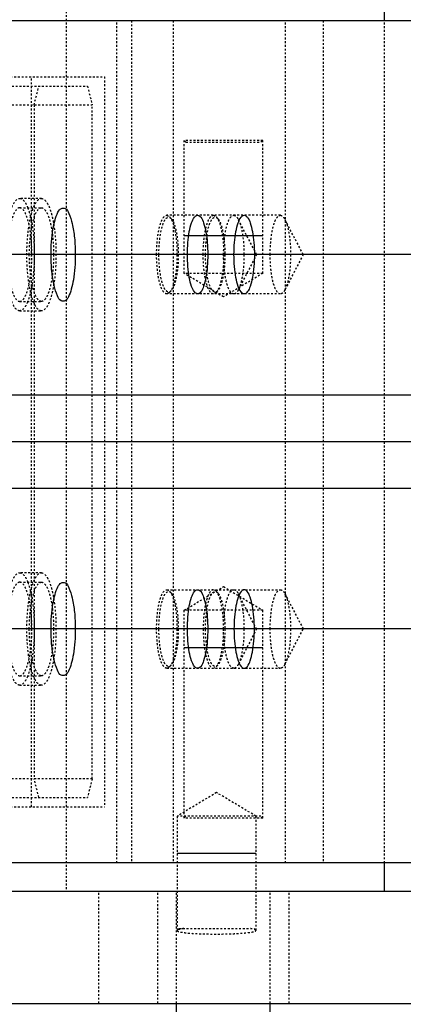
# Model space of a CAD drawing. Header units: millimetres. Extents: x -24622 to 2009, y -1603 to 2074.
# Tile 65 of 256: x -2080 to -2059, y 1475 to 1527. Entities that reach past the tile are written whole.
import ezdxf
from ezdxf.lldxf.tags import DXFTag

# ---------------------------------------------------------------- set-up
doc = ezdxf.new("R2010")
doc.units = ezdxf.units.MM
doc.linetypes.add('HIDDEN', pattern=[0.2, 0.1, -0.1])
doc.layers.add('DEFAULT_2', color=8, linetype='HIDDEN')
tags = doc.linetypes.add('CENTER', pattern=[2, 1.25, -0.25, 0.25, -0.25]).pattern_tags.tags
tags[10:11] = [DXFTag(74, 4), DXFTag(75, 0), DXFTag(340, '0'), DXFTag(46, 1.0), DXFTag(50, 0.0), DXFTag(44, 0.0), DXFTag(45, 0.0)]
tags[8:9] = [DXFTag(74, 4), DXFTag(75, 0), DXFTag(340, '0'), DXFTag(46, 1.0), DXFTag(50, 0.0), DXFTag(44, 0.0), DXFTag(45, 0.0)]
tags[6:7] = [DXFTag(74, 4), DXFTag(75, 0), DXFTag(340, '0'), DXFTag(46, 1.0), DXFTag(50, 0.0), DXFTag(44, 0.0), DXFTag(45, 0.0)]
tags[4:5] = [DXFTag(74, 4), DXFTag(75, 0), DXFTag(340, '0'), DXFTag(46, 1.0), DXFTag(50, 0.0), DXFTag(44, 0.0), DXFTag(45, 0.0)]
doc.dimstyles.new('副本 12', dxfattribs={"dimtxt": 12, "dimasz": 6, "dimexe": 1, "dimexo": 1.2, "dimgap": 2, "dimtad": 0, "dimtxsty": 'Standard', "dimblk": 'OPEN30', "dimcen": 0, "dimclrd": 5, "dimclre": 3, "dimclrt": 256, "dimadec": 0, "dimazin": 2, "dimtm": 1e-09, "dimtfac": 0.6, "dimtofl": 0, "dimtmove": 0, "dimatfit": 3, "dimldrblk": 'OPEN30', "dimfxl": 0, "dimtolj": 1, "dimarcsym": 0})

# ---------------------------------------------------------------- blocks, each defined once
blk = doc.blocks.new('_Open30')
at = {"color": 0, "linetype": 'ByBlock', "lineweight": -2}
for p, q in [((-1, 0.2679), (0, 0)), ((0, 0), (-1, -0.2679)), ((0, 0), (-1, 0))]:
    blk.add_line(p, q, dxfattribs=at)
blk = doc.blocks.new('*D116')
at = {"color": 3, "linetype": 'ByBlock', "lineweight": -2}
for p, q in [((-2173.022, 1493.494), (-2173.022, 1376.381)), ((-1873.022, 1493.494), (-1873.022, 1376.381))]:
    blk.add_line(p, q, dxfattribs=at)
at = {"color": 5, "linetype": 'ByBlock', "lineweight": -2}
for p, q in [((-2167.022, 1377.381), (-2039.022, 1377.381)), ((-1879.022, 1377.381), (-2007.022, 1377.381))]:
    blk.add_line(p, q, dxfattribs=at)
at = {"layer": 'Defpoints', "color": 0, "linetype": 'ByBlock'}
for p in [(-2173.022, 1494.694), (-1873.022, 1494.694), (-2173.022, 1377.381)]:
    blk.add_point(p, dxfattribs=at)
at = {"color": 5, "linetype": 'ByBlock', "lineweight": -2, "xscale": 6, "yscale": 6, "zscale": 6, "rotation": 180}
blk.add_blockref('_Open30', (-2173.022, 1377.381), dxfattribs=at)
at = {"color": 5, "linetype": 'ByBlock', "lineweight": -2, "xscale": 6, "yscale": 6, "zscale": 6}
blk.add_blockref('_Open30', (-1873.022, 1377.381), dxfattribs=at)
at = {"linetype": 'ByBlock', "insert": (-2023.022, 1377.381), "char_height": 12, "attachment_point": 5}
blk.add_mtext('\\A1;300', dxfattribs=at)
blk = doc.blocks.new('*D125')
at = {"color": 5, "linetype": 'ByBlock', "lineweight": -2}
blk.add_line((-2407.346, 1521.232), (-2396.092, 1533.144), dxfattribs=at)
at = {"layer": 'Defpoints', "color": 0, "linetype": 'ByBlock'}
for p in [(-2076.072, 1871.882), (-2391.972, 1537.506)]:
    blk.add_point(p, dxfattribs=at)
at = {"color": 5, "linetype": 'ByBlock', "lineweight": -2, "xscale": 6, "yscale": 6, "zscale": 6, "rotation": 46.6275706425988}
blk.add_blockref('_Open30', (-2391.972, 1537.506), dxfattribs=at)
at = {"linetype": 'ByBlock', "insert": (-2423.141, 1504.513), "char_height": 12, "attachment_point": 5, "rotation": 46.6276}
blk.add_mtext('\\A1;∅460', dxfattribs=at)

msp = doc.modelspace()

# ---------------------------------------------------------------- linework, layer by layer
at = {"color": 7, "linetype": 'Continuous'}
for p, q in [((-2060.054, 1527.194), (-2060.054, 1528.694)), ((-2102.339, 1527.194), (-1960.339, 1527.194)), ((-2066.554, 1515.694), (-2070.754, 1515.694)), ((-1873.022, 1514.694), (-2173.022, 1514.694)), ((-1873.022, 1507.194), (-2173.022, 1507.194)), ((-1873.022, 1502.194), (-2173.022, 1502.194)), ((-1873.022, 1494.694), (-2173.022, 1494.694)), ((-2066.554, 1493.694), (-2070.754, 1493.694)), ((-2066.922, 1482.694), (-2071.122, 1482.694)), ((-1960.339, 1482.194), (-2102.339, 1482.194)), ((-2060.054, 1480.694), (-2060.054, 1482.194)), ((-2097.458, 1480.694), (-1969.654, 1480.694)), ((-2097.458, 1474.694), (-1970.654, 1474.694)), ((-2071.154, 1472.694), (-2071.154, 1474.694)), ((-2066.154, 1472.694), (-2066.154, 1474.694))]:
    msp.add_line(p, q, dxfattribs=at)
at = {"color": 1, "linetype": 'CENTER', "ltscale": 60.96}
msp.add_line((-1873.022, 1504.694), (-2173.022, 1504.694), dxfattribs=at)
at = {"color": 7, "linetype": 'Continuous'}
for points, start_tangent, end_tangent in [([(-2077.855, 1514.694), (-2077.831, 1515.378), (-2077.753, 1516.044), (-2077.643, 1516.544), (-2077.486, 1516.953), (-2077.305, 1517.166), (-2077.105, 1517.162), (-2076.903, 1516.898), (-2076.723, 1516.35), (-2076.604, 1515.59), (-2076.561, 1514.694)], (0, 1), (0, -1)), ([(-2070.579, 1514.694), (-2070.553, 1515.334), (-2070.476, 1515.924), (-2070.356, 1516.391), (-2070.204, 1516.691), (-2070.036, 1516.794), (-2069.867, 1516.69), (-2069.715, 1516.39), (-2069.595, 1515.923), (-2069.518, 1515.333), (-2069.492, 1514.694)], (0.000537, 1), (0.000448, -1)), ([(-2068.093, 1514.694), (-2068.067, 1515.334), (-2067.99, 1515.924), (-2067.869, 1516.391), (-2067.717, 1516.691), (-2067.549, 1516.794), (-2067.38, 1516.69), (-2067.229, 1516.39), (-2067.108, 1515.923), (-2067.031, 1515.333), (-2067.005, 1514.694)], (0.000537, 1), (0.000448, -1)), ([(-2076.561, 1514.694), (-2076.586, 1514.009), (-2076.664, 1513.344), (-2076.773, 1512.843), (-2076.931, 1512.435), (-2077.112, 1512.222), (-2077.311, 1512.226), (-2077.514, 1512.49), (-2077.693, 1513.038), (-2077.812, 1513.798), (-2077.855, 1514.694)], (0, -1), (0, 1)), ([(-2069.492, 1514.694), (-2069.518, 1514.053), (-2069.595, 1513.464), (-2069.715, 1512.997), (-2069.867, 1512.697), (-2070.036, 1512.594), (-2070.204, 1512.698), (-2070.356, 1512.998), (-2070.476, 1513.465), (-2070.553, 1514.054), (-2070.579, 1514.694)], (-0.000537, -1), (-0.000448, 1)), ([(-2067.005, 1514.694), (-2067.031, 1514.053), (-2067.108, 1513.464), (-2067.229, 1512.997), (-2067.381, 1512.697), (-2067.549, 1512.594), (-2067.718, 1512.698), (-2067.87, 1512.998), (-2067.99, 1513.465), (-2068.067, 1514.054), (-2068.093, 1514.694)], (-0.000537, -1), (-0.000448, 1)), ([(-2077.855, 1494.694), (-2077.831, 1495.378), (-2077.753, 1496.044), (-2077.643, 1496.544), (-2077.486, 1496.953), (-2077.305, 1497.166), (-2077.105, 1497.162), (-2076.903, 1496.898), (-2076.723, 1496.35), (-2076.604, 1495.59), (-2076.561, 1494.694)], (0, 1), (0, -1)), ([(-2070.579, 1494.694), (-2070.553, 1495.334), (-2070.476, 1495.924), (-2070.356, 1496.391), (-2070.204, 1496.691), (-2070.036, 1496.794), (-2069.867, 1496.69), (-2069.715, 1496.39), (-2069.595, 1495.923), (-2069.518, 1495.333), (-2069.492, 1494.694)], (0.000537, 1), (0.000448, -1)), ([(-2067.005, 1494.694), (-2067.031, 1495.334), (-2067.108, 1495.924), (-2067.229, 1496.391), (-2067.381, 1496.691), (-2067.549, 1496.794), (-2067.718, 1496.69), (-2067.87, 1496.39), (-2067.99, 1495.923), (-2068.067, 1495.333), (-2068.093, 1494.694)], (-0.000537, 1), (-0.000448, -1)), ([(-2076.561, 1494.694), (-2076.586, 1494.009), (-2076.664, 1493.344), (-2076.773, 1492.843), (-2076.931, 1492.435), (-2077.112, 1492.222), (-2077.311, 1492.226), (-2077.514, 1492.49), (-2077.693, 1493.038), (-2077.812, 1493.798), (-2077.855, 1494.694)], (0, -1), (0, 1)), ([(-2069.492, 1494.694), (-2069.518, 1494.053), (-2069.595, 1493.464), (-2069.715, 1492.997), (-2069.867, 1492.697), (-2070.036, 1492.594), (-2070.204, 1492.698), (-2070.356, 1492.998), (-2070.476, 1493.465), (-2070.553, 1494.054), (-2070.579, 1494.694)], (-0.000537, -1), (-0.000448, 1)), ([(-2068.093, 1494.694), (-2068.067, 1494.053), (-2067.99, 1493.464), (-2067.869, 1492.997), (-2067.717, 1492.697), (-2067.549, 1492.594), (-2067.38, 1492.698), (-2067.229, 1492.998), (-2067.108, 1493.465), (-2067.031, 1494.054), (-2067.005, 1494.694)], (0.000537, -1), (0.000448, 1))]:
    msp.add_spline(points, degree=3, dxfattribs=dict(at, start_tangent=start_tangent, end_tangent=end_tangent))
at = {"layer": 'DEFAULT_2', "color": 8, "linetype": 'HIDDEN'}
for p, q in [((-2077.046, 1528.694), (-2077.046, 1480.694)), ((-2074.339, 1482.194), (-2074.339, 1527.194)), ((-2073.563, 1527.194), (-2073.563, 1482.194)), ((-2071.339, 1527.194), (-2071.339, 1482.194)), ((-2065.339, 1482.194), (-2065.339, 1527.194)), ((-2063.339, 1527.194), (-2063.339, 1482.194)), ((-2060.054, 1482.194), (-2060.054, 1527.194)), ((-2098.022, 1524.194), (-2075.008, 1524.194)), ((-2078.894, 1485.194), (-2078.894, 1524.194)), ((-2075.008, 1524.194), (-2075.008, 1485.194)), ((-2102.339, 1523.694), (-2075.914, 1523.694)), ((-2078.761, 1522.694), (-2078.502, 1523.694)), ((-2075.914, 1523.694), (-2075.655, 1522.694)), ((-2085.136, 1522.694), (-2075.655, 1522.694)), ((-2078.761, 1522.694), (-2078.761, 1486.694)), ((-2075.655, 1486.694), (-2075.655, 1522.694)), ((-2066.554, 1520.794), (-2070.754, 1520.794)), ((-2070.654, 1520.694), (-2070.754, 1520.794)), ((-2070.754, 1513.694), (-2070.754, 1520.794)), ((-2070.654, 1520.694), (-2066.654, 1520.694)), ((-2066.654, 1520.694), (-2066.554, 1520.794)), ((-2066.554, 1513.694), (-2066.554, 1520.794)), ((-2078.367, 1517.694), (-2079.526, 1517.694)), ((-2079.526, 1517.194), (-2078.367, 1517.194)), ((-2065.617, 1516.794), (-2071.678, 1516.794)), ((-2071.678, 1516.794), (-2071.532, 1516.717)), ((-2071.442, 1516.621), (-2071.532, 1516.717)), ((-2071.442, 1516.621), (-2071.421, 1516.596)), ((-2069.191, 1516.794), (-2069.045, 1516.717)), ((-2068.956, 1516.621), (-2069.045, 1516.717)), ((-2068.956, 1516.621), (-2068.934, 1516.596)), ((-2066.885, 1514.694), (-2067.861, 1516.574)), ((-2064.398, 1514.694), (-2065.375, 1516.574)), ((-2065.375, 1516.574), (-2065.336, 1516.49)), ((-2066.885, 1514.694), (-2067.861, 1512.814)), ((-2064.398, 1514.694), (-2065.375, 1512.814)), ((-2066.554, 1513.694), (-2070.754, 1513.694)), ((-2068.654, 1512.432), (-2070.754, 1513.694)), ((-2066.554, 1513.694), (-2068.654, 1512.432)), ((-2071.442, 1512.767), (-2071.532, 1512.671)), ((-2068.956, 1512.767), (-2069.045, 1512.671)), ((-2065.337, 1512.895), (-2065.375, 1512.814)), ((-2071.532, 1512.671), (-2071.678, 1512.594)), ((-2065.617, 1512.594), (-2071.678, 1512.594)), ((-2069.045, 1512.671), (-2069.191, 1512.594)), ((-2079.526, 1512.194), (-2078.367, 1512.194)), ((-2079.526, 1511.694), (-2078.367, 1511.694)), ((-2078.367, 1497.694), (-2079.526, 1497.694)), ((-2079.526, 1497.194), (-2078.367, 1497.194)), ((-2071.678, 1496.794), (-2065.617, 1496.794)), ((-2071.678, 1496.794), (-2071.532, 1496.717)), ((-2071.442, 1496.621), (-2071.532, 1496.717)), ((-2071.442, 1496.621), (-2071.421, 1496.596)), ((-2070.754, 1495.694), (-2068.654, 1496.956)), ((-2069.045, 1496.717), (-2069.191, 1496.794)), ((-2068.956, 1496.621), (-2069.045, 1496.717)), ((-2068.956, 1496.621), (-2068.934, 1496.596)), ((-2068.654, 1496.956), (-2066.554, 1495.694)), ((-2066.885, 1494.694), (-2067.861, 1496.574)), ((-2065.375, 1496.574), (-2064.398, 1494.694)), ((-2065.375, 1496.574), (-2065.336, 1496.49)), ((-2066.554, 1495.694), (-2070.754, 1495.694)), ((-2070.754, 1484.594), (-2070.754, 1495.694)), ((-2066.554, 1484.594), (-2066.554, 1495.694)), ((-2066.885, 1494.694), (-2067.861, 1492.814)), ((-2065.375, 1492.814), (-2064.398, 1494.694)), ((-2065.337, 1492.895), (-2065.375, 1492.814)), ((-2071.532, 1492.671), (-2071.678, 1492.594)), ((-2071.678, 1492.594), (-2065.617, 1492.594)), ((-2071.442, 1492.767), (-2071.532, 1492.671)), ((-2069.191, 1492.594), (-2069.045, 1492.671)), ((-2068.956, 1492.767), (-2069.045, 1492.671)), ((-2079.526, 1492.194), (-2078.367, 1492.194)), ((-2079.526, 1491.694), (-2078.367, 1491.694)), ((-2075.655, 1486.694), (-2085.136, 1486.694)), ((-2078.502, 1485.694), (-2078.761, 1486.694)), ((-2075.655, 1486.694), (-2075.914, 1485.694)), ((-2069.022, 1485.956), (-2071.122, 1484.694)), ((-2066.922, 1484.694), (-2069.022, 1485.956)), ((-2102.339, 1485.694), (-2075.914, 1485.694)), ((-2098.022, 1485.194), (-2075.008, 1485.194)), ((-2066.654, 1484.694), (-2071.122, 1484.694)), ((-2071.122, 1484.694), (-2071.122, 1478.582)), ((-2070.654, 1484.694), (-2070.754, 1484.594)), ((-2066.554, 1484.594), (-2070.754, 1484.594)), ((-2066.922, 1484.694), (-2066.922, 1478.587)), ((-2066.554, 1484.594), (-2066.654, 1484.694)), ((-2075.31, 1474.694), (-2075.31, 1480.694)), ((-2072.154, 1474.694), (-2072.154, 1480.694)), ((-2071.154, 1474.694), (-2071.154, 1480.694)), ((-2066.154, 1474.694), (-2066.154, 1480.694)), ((-2065.154, 1474.694), (-2065.154, 1480.694)), ((-2071.113, 1478.601), (-2071.122, 1478.582)), ((-2071.02, 1478.694), (-2071.113, 1478.601)), ((-2071.019, 1478.694), (-2067.02, 1478.694)), ((-2067.02, 1478.694), (-2066.931, 1478.605)), ((-2066.922, 1478.587), (-2066.931, 1478.606))]:
    msp.add_line(p, q, dxfattribs=at)
for centre, start, end in [((-2081.274, 1516.345), 21.4104, 21.9284), ((-2081.274, 1513.043), 338.0716, 338.5896), ((-2081.274, 1496.345), 21.4104, 21.9284), ((-2081.274, 1493.043), 338.0716, 338.5896)]:
    msp.add_arc(centre, 2.337, start, end, dxfattribs=at)
for points, start_tangent, end_tangent in [([(-2079.526, 1511.694), (-2079.824, 1511.922), (-2079.958, 1512.2), (-2080.076, 1512.573), (-2080.172, 1513.027), (-2080.244, 1513.546), (-2080.303, 1514.694), (-2080.244, 1515.842), (-2080.172, 1516.361), (-2080.076, 1516.815), (-2079.958, 1517.188), (-2079.824, 1517.466), (-2079.526, 1517.694)], (-1, 0), (1, 0)), ([(-2079.526, 1517.694), (-2079.308, 1517.572), (-2079.204, 1517.423), (-2079.107, 1517.218)], (1, 0), (0.373481, -0.927638)), ([(-2078.367, 1511.694), (-2078.665, 1511.922), (-2078.799, 1512.2), (-2078.916, 1512.573), (-2079.013, 1513.027), (-2079.085, 1513.546), (-2079.144, 1514.694), (-2079.085, 1515.842), (-2079.013, 1516.361), (-2078.916, 1516.815), (-2078.799, 1517.188), (-2078.665, 1517.466), (-2078.367, 1517.694)], (-1, 0), (1, 0)), ([(-2078.367, 1517.694), (-2078.07, 1517.466), (-2077.936, 1517.188), (-2077.818, 1516.815), (-2077.722, 1516.361), (-2077.65, 1515.842), (-2077.591, 1514.694), (-2077.65, 1513.546), (-2077.722, 1513.027), (-2077.818, 1512.573), (-2077.936, 1512.2), (-2078.07, 1511.922), (-2078.367, 1511.694)], (1, 0), (-1, 0)), ([(-2079.526, 1517.194), (-2079.774, 1517.004), (-2079.886, 1516.773), (-2079.984, 1516.462), (-2080.064, 1516.083), (-2080.124, 1515.651), (-2080.174, 1514.694)], (-1, 0), (0, -1)), ([(-2078.879, 1514.694), (-2078.929, 1515.651), (-2078.989, 1516.083), (-2079.069, 1516.462), (-2079.167, 1516.773), (-2079.279, 1517.004), (-2079.526, 1517.194)], (0, 1), (-1, 0)), ([(-2079.099, 1517.198), (-2079.039, 1517.028), (-2078.887, 1516.398)], (0.365078, -0.930977), (0.175765, -0.984432)), ([(-2079.014, 1514.694), (-2078.965, 1515.651), (-2078.905, 1516.083), (-2078.825, 1516.462), (-2078.727, 1516.773), (-2078.615, 1517.004), (-2078.367, 1517.194)], (0, 1), (1, 0)), ([(-2078.367, 1517.194), (-2078.12, 1517.004), (-2078.008, 1516.773), (-2077.91, 1516.462), (-2077.829, 1516.083), (-2077.77, 1515.651), (-2077.72, 1514.694)], (1, 0), (0, -1)), ([(-2072.221, 1514.694), (-2072.18, 1515.498), (-2072.13, 1515.861), (-2072.062, 1516.179), (-2071.98, 1516.44), (-2071.886, 1516.634), (-2071.678, 1516.794)], (0, 1), (1, 0)), ([(-2072.099, 1514.694), (-2072.085, 1515.15), (-2072.068, 1515.371), (-2072.045, 1515.583), (-2071.94, 1516.137), (-2071.792, 1516.521), (-2071.707, 1516.633), (-2071.619, 1516.688), (-2071.53, 1516.684), (-2071.442, 1516.621)], (0, 1), (0.68094, -0.732339)), ([(-2071.532, 1516.717), (-2071.449, 1516.599), (-2071.373, 1516.432), (-2071.245, 1515.964), (-2071.163, 1515.364), (-2071.134, 1514.694)], (0.681588, -0.731736), (0, -1)), ([(-2071.421, 1516.596), (-2071.399, 1516.566), (-2071.336, 1516.456)], (0.622557, -0.782574), (0.434086, -0.900871)), ([(-2071.336, 1516.456), (-2071.224, 1516.14), (-2071.137, 1515.72), (-2071.064, 1514.694)], (0.434086, -0.900871), (0, -1)), ([(-2069.735, 1514.694), (-2069.693, 1515.498), (-2069.643, 1515.861), (-2069.575, 1516.179), (-2069.493, 1516.44), (-2069.399, 1516.634), (-2069.191, 1516.794)], (0, 1), (1, 0)), ([(-2069.612, 1514.694), (-2069.598, 1515.15), (-2069.582, 1515.371), (-2069.558, 1515.583), (-2069.453, 1516.137), (-2069.305, 1516.521), (-2069.221, 1516.633), (-2069.133, 1516.688), (-2069.043, 1516.684), (-2068.956, 1516.621)], (0, 1), (0.680965, -0.732316)), ([(-2069.045, 1516.717), (-2068.963, 1516.599), (-2068.886, 1516.432), (-2068.758, 1515.964), (-2068.676, 1515.364), (-2068.648, 1514.694)], (0.681586, -0.731738), (0, -1)), ([(-2068.934, 1516.596), (-2068.79, 1516.312), (-2068.676, 1515.869), (-2068.602, 1515.312), (-2068.577, 1514.694)], (0.622641, -0.782507), (0, -1)), ([(-2068.647, 1514.694), (-2068.606, 1515.496), (-2068.556, 1515.859), (-2068.489, 1516.177), (-2068.407, 1516.438), (-2068.313, 1516.633), (-2068.105, 1516.794)], (0, 1), (0.999958, 0.009201)), ([(-2068.105, 1516.794), (-2068.042, 1516.78), (-2067.95, 1516.708), (-2067.862, 1516.574)], (0.999958, 0.009201), (0.461905, -0.886929)), ([(-2067.862, 1516.574), (-2067.738, 1516.247), (-2067.642, 1515.8), (-2067.56, 1514.694)], (0.461905, -0.886929), (0, -1)), ([(-2066.161, 1514.694), (-2066.119, 1515.496), (-2066.069, 1515.859), (-2066.002, 1516.177), (-2065.92, 1516.438), (-2065.826, 1516.633), (-2065.618, 1516.794)], (0, 1), (0.999958, 0.009201)), ([(-2065.618, 1516.794), (-2065.556, 1516.78), (-2065.463, 1516.708), (-2065.375, 1516.574)], (0.999958, 0.009201), (0.461905, -0.886929)), ([(-2065.336, 1516.49), (-2065.227, 1516.155), (-2065.144, 1515.725), (-2065.074, 1514.694)], (0.392537, -0.919736), (0, -1)), ([(-2078.887, 1516.398), (-2078.75, 1514.694), (-2078.887, 1512.99)], (0.175765, -0.984432), (-0.175765, -0.984432)), ([(-2080.174, 1514.694), (-2080.124, 1513.737), (-2080.064, 1513.305), (-2079.984, 1512.926), (-2079.886, 1512.615), (-2079.774, 1512.384), (-2079.526, 1512.194)], (0, -1), (1, 0)), ([(-2079.526, 1512.194), (-2079.279, 1512.384), (-2079.167, 1512.615), (-2079.069, 1512.926), (-2078.989, 1513.305), (-2078.929, 1513.737), (-2078.879, 1514.694)], (1, 0), (0, 1)), ([(-2078.367, 1512.194), (-2078.615, 1512.384), (-2078.727, 1512.615), (-2078.825, 1512.926), (-2078.905, 1513.305), (-2078.965, 1513.737), (-2079.014, 1514.694)], (-1, 0), (0, 1)), ([(-2077.72, 1514.694), (-2077.77, 1513.737), (-2077.829, 1513.305), (-2077.91, 1512.926), (-2078.008, 1512.615), (-2078.12, 1512.384), (-2078.367, 1512.194)], (0, -1), (-1, 0)), ([(-2071.678, 1512.594), (-2071.886, 1512.754), (-2071.98, 1512.948), (-2072.062, 1513.209), (-2072.13, 1513.527), (-2072.18, 1513.89), (-2072.221, 1514.694)], (-1, 0), (0, 1)), ([(-2071.442, 1512.767), (-2071.56, 1512.696), (-2071.619, 1512.699), (-2071.678, 1512.73), (-2071.764, 1512.823), (-2071.845, 1512.973), (-2071.98, 1513.419), (-2072.068, 1514.017), (-2072.099, 1514.694)], (-0.680941, -0.732338), (0, 1)), ([(-2071.134, 1514.694), (-2071.163, 1514.024), (-2071.245, 1513.423), (-2071.373, 1512.956), (-2071.449, 1512.788), (-2071.532, 1512.671)], (0, -1), (-0.681588, -0.731736)), ([(-2071.064, 1514.694), (-2071.137, 1513.668), (-2071.224, 1513.248), (-2071.336, 1512.932)], (0, -1), (-0.434089, -0.90087)), ([(-2069.191, 1512.594), (-2069.399, 1512.754), (-2069.493, 1512.948), (-2069.575, 1513.209), (-2069.643, 1513.527), (-2069.693, 1513.89), (-2069.735, 1514.694)], (-1, 0), (0, 1)), ([(-2068.956, 1512.767), (-2069.073, 1512.696), (-2069.133, 1512.699), (-2069.192, 1512.73), (-2069.278, 1512.823), (-2069.358, 1512.973), (-2069.493, 1513.419), (-2069.582, 1514.017), (-2069.612, 1514.694)], (-0.680966, -0.732315), (0, 1)), ([(-2068.648, 1514.694), (-2068.676, 1514.024), (-2068.758, 1513.423), (-2068.886, 1512.956), (-2068.963, 1512.788), (-2069.045, 1512.671)], (0, -1), (-0.681586, -0.731738)), ([(-2068.577, 1514.694), (-2068.604, 1514.056), (-2068.682, 1513.484), (-2068.804, 1513.039), (-2068.877, 1512.879), (-2068.956, 1512.767)], (0, -1), (-0.680966, -0.732315)), ([(-2068.103, 1512.594), (-2068.311, 1512.752), (-2068.405, 1512.946), (-2068.488, 1513.207), (-2068.555, 1513.525), (-2068.606, 1513.889), (-2068.647, 1514.694)], (-0.999958, -0.009201), (0, 1)), ([(-2067.56, 1514.694), (-2067.642, 1513.589), (-2067.738, 1513.142), (-2067.861, 1512.814)], (0, -1), (-0.460777, -0.887516)), ([(-2065.616, 1512.594), (-2065.824, 1512.752), (-2065.918, 1512.946), (-2066.001, 1513.207), (-2066.069, 1513.525), (-2066.119, 1513.889), (-2066.161, 1514.694)], (-0.999958, -0.009201), (0, 1)), ([(-2065.074, 1514.694), (-2065.144, 1513.66), (-2065.228, 1513.229), (-2065.337, 1512.895)], (0, -1), (-0.394955, -0.9187)), ([(-2078.887, 1512.99), (-2078.933, 1512.762), (-2079.099, 1512.19)], (-0.175765, -0.984432), (-0.365078, -0.930977)), ([(-2071.336, 1512.932), (-2071.362, 1512.883), (-2071.442, 1512.767)], (-0.434089, -0.90087), (-0.680941, -0.732338)), ([(-2067.861, 1512.814), (-2067.919, 1512.719), (-2068.103, 1512.594)], (-0.460777, -0.887516), (-0.999958, -0.009201)), ([(-2065.375, 1512.814), (-2065.432, 1512.719), (-2065.616, 1512.594)], (-0.460777, -0.887516), (-0.999958, -0.009201)), ([(-2079.107, 1512.17), (-2079.204, 1511.965), (-2079.308, 1511.815), (-2079.526, 1511.694)], (-0.373481, -0.927638), (-1, 0)), ([(-2079.526, 1491.694), (-2079.824, 1491.922), (-2079.958, 1492.2), (-2080.076, 1492.573), (-2080.172, 1493.027), (-2080.244, 1493.546), (-2080.303, 1494.694), (-2080.244, 1495.842), (-2080.172, 1496.361), (-2080.076, 1496.815), (-2079.958, 1497.188), (-2079.824, 1497.466), (-2079.526, 1497.694)], (-1, 0), (1, 0)), ([(-2079.526, 1497.694), (-2079.308, 1497.572), (-2079.204, 1497.423), (-2079.107, 1497.218)], (1, 0), (0.373481, -0.927638)), ([(-2078.367, 1491.694), (-2078.665, 1491.922), (-2078.799, 1492.2), (-2078.916, 1492.573), (-2079.013, 1493.027), (-2079.085, 1493.546), (-2079.144, 1494.694), (-2079.085, 1495.842), (-2079.013, 1496.361), (-2078.916, 1496.815), (-2078.799, 1497.188), (-2078.665, 1497.466), (-2078.367, 1497.694)], (-1, 0), (1, 0)), ([(-2078.367, 1497.694), (-2078.07, 1497.466), (-2077.936, 1497.188), (-2077.818, 1496.815), (-2077.722, 1496.361), (-2077.65, 1495.842), (-2077.591, 1494.694), (-2077.65, 1493.546), (-2077.722, 1493.027), (-2077.818, 1492.573), (-2077.936, 1492.2), (-2078.07, 1491.922), (-2078.367, 1491.694)], (1, 0), (-1, 0)), ([(-2079.526, 1497.194), (-2079.774, 1497.004), (-2079.886, 1496.773), (-2079.984, 1496.462), (-2080.064, 1496.083), (-2080.124, 1495.651), (-2080.174, 1494.694)], (-1, 0), (0, -1)), ([(-2078.879, 1494.694), (-2078.929, 1495.651), (-2078.989, 1496.083), (-2079.069, 1496.462), (-2079.167, 1496.773), (-2079.279, 1497.004), (-2079.526, 1497.194)], (0, 1), (-1, 0)), ([(-2079.099, 1497.198), (-2079.039, 1497.028), (-2078.887, 1496.398)], (0.365078, -0.930977), (0.175765, -0.984432)), ([(-2079.014, 1494.694), (-2078.965, 1495.651), (-2078.905, 1496.083), (-2078.825, 1496.462), (-2078.727, 1496.773), (-2078.615, 1497.004), (-2078.367, 1497.194)], (0, 1), (1, 0)), ([(-2078.367, 1497.194), (-2078.12, 1497.004), (-2078.008, 1496.773), (-2077.91, 1496.462), (-2077.829, 1496.083), (-2077.77, 1495.651), (-2077.72, 1494.694)], (1, 0), (0, -1)), ([(-2072.221, 1494.694), (-2072.18, 1495.498), (-2072.13, 1495.861), (-2072.062, 1496.179), (-2071.98, 1496.44), (-2071.886, 1496.634), (-2071.678, 1496.794)], (0, 1), (1, 0)), ([(-2072.099, 1494.694), (-2072.085, 1495.15), (-2072.068, 1495.371), (-2072.045, 1495.583), (-2071.94, 1496.137), (-2071.792, 1496.521), (-2071.707, 1496.633), (-2071.619, 1496.688), (-2071.53, 1496.684), (-2071.442, 1496.621)], (0, 1), (0.68094, -0.732339)), ([(-2071.532, 1496.717), (-2071.449, 1496.599), (-2071.373, 1496.432), (-2071.245, 1495.964), (-2071.163, 1495.364), (-2071.134, 1494.694)], (0.681588, -0.731736), (0, -1)), ([(-2071.421, 1496.596), (-2071.399, 1496.566), (-2071.336, 1496.456)], (0.622557, -0.782574), (0.434086, -0.900871)), ([(-2069.191, 1496.794), (-2069.399, 1496.634), (-2069.493, 1496.44), (-2069.575, 1496.179), (-2069.643, 1495.861), (-2069.693, 1495.498), (-2069.735, 1494.694)], (-1, 0), (0, -1)), ([(-2069.612, 1494.694), (-2069.598, 1495.15), (-2069.582, 1495.371), (-2069.558, 1495.583), (-2069.453, 1496.137), (-2069.305, 1496.521), (-2069.221, 1496.633), (-2069.133, 1496.688), (-2069.043, 1496.684), (-2068.956, 1496.621)], (0, 1), (0.680965, -0.732316)), ([(-2068.648, 1494.694), (-2068.676, 1495.364), (-2068.758, 1495.964), (-2068.886, 1496.432), (-2068.963, 1496.599), (-2069.045, 1496.717)], (0, 1), (-0.681586, 0.731738)), ([(-2068.934, 1496.596), (-2068.79, 1496.312), (-2068.676, 1495.869), (-2068.602, 1495.312), (-2068.577, 1494.694)], (0.622641, -0.782507), (0, -1)), ([(-2068.647, 1494.694), (-2068.606, 1495.496), (-2068.556, 1495.859), (-2068.489, 1496.177), (-2068.407, 1496.438), (-2068.313, 1496.633), (-2068.105, 1496.794)], (0, 1), (0.999958, 0.009201)), ([(-2068.105, 1496.794), (-2068.042, 1496.78), (-2067.95, 1496.708), (-2067.862, 1496.574)], (0.999958, 0.009201), (0.461905, -0.886929)), ([(-2067.862, 1496.574), (-2067.738, 1496.247), (-2067.642, 1495.8), (-2067.56, 1494.694)], (0.461905, -0.886929), (0, -1)), ([(-2066.161, 1494.694), (-2066.119, 1495.496), (-2066.069, 1495.859), (-2066.002, 1496.177), (-2065.92, 1496.438), (-2065.826, 1496.633), (-2065.618, 1496.794)], (0, 1), (0.999958, 0.009201)), ([(-2065.618, 1496.794), (-2065.556, 1496.78), (-2065.463, 1496.708), (-2065.375, 1496.574)], (0.999958, 0.009201), (0.461905, -0.886929)), ([(-2065.336, 1496.49), (-2065.227, 1496.155), (-2065.144, 1495.725), (-2065.074, 1494.694)], (0.392537, -0.919736), (0, -1)), ([(-2078.887, 1496.398), (-2078.75, 1494.694), (-2078.887, 1492.99)], (0.175765, -0.984432), (-0.175765, -0.984432)), ([(-2071.336, 1496.456), (-2071.224, 1496.14), (-2071.137, 1495.72), (-2071.064, 1494.694)], (0.434086, -0.900871), (0, -1)), ([(-2080.174, 1494.694), (-2080.124, 1493.737), (-2080.064, 1493.305), (-2079.984, 1492.926), (-2079.886, 1492.615), (-2079.774, 1492.384), (-2079.526, 1492.194)], (0, -1), (1, 0)), ([(-2079.526, 1492.194), (-2079.279, 1492.384), (-2079.167, 1492.615), (-2079.069, 1492.926), (-2078.989, 1493.305), (-2078.929, 1493.737), (-2078.879, 1494.694)], (1, 0), (0, 1)), ([(-2078.367, 1492.194), (-2078.615, 1492.384), (-2078.727, 1492.615), (-2078.825, 1492.926), (-2078.905, 1493.305), (-2078.965, 1493.737), (-2079.014, 1494.694)], (-1, 0), (0, 1)), ([(-2077.72, 1494.694), (-2077.77, 1493.737), (-2077.829, 1493.305), (-2077.91, 1492.926), (-2078.008, 1492.615), (-2078.12, 1492.384), (-2078.367, 1492.194)], (0, -1), (-1, 0)), ([(-2071.678, 1492.594), (-2071.886, 1492.754), (-2071.98, 1492.948), (-2072.062, 1493.209), (-2072.13, 1493.527), (-2072.18, 1493.89), (-2072.221, 1494.694)], (-1, 0), (0, 1)), ([(-2071.442, 1492.767), (-2071.56, 1492.696), (-2071.619, 1492.699), (-2071.678, 1492.73), (-2071.764, 1492.823), (-2071.845, 1492.973), (-2071.98, 1493.419), (-2072.068, 1494.017), (-2072.099, 1494.694)], (-0.680941, -0.732338), (0, 1)), ([(-2071.134, 1494.694), (-2071.163, 1494.024), (-2071.245, 1493.423), (-2071.373, 1492.956), (-2071.449, 1492.788), (-2071.532, 1492.671)], (0, -1), (-0.681588, -0.731736)), ([(-2071.064, 1494.694), (-2071.137, 1493.668), (-2071.224, 1493.248), (-2071.336, 1492.932)], (0, -1), (-0.434089, -0.90087)), ([(-2069.735, 1494.694), (-2069.693, 1493.89), (-2069.643, 1493.527), (-2069.575, 1493.209), (-2069.493, 1492.948), (-2069.399, 1492.754), (-2069.191, 1492.594)], (0, -1), (1, 0)), ([(-2068.956, 1492.767), (-2069.073, 1492.696), (-2069.133, 1492.699), (-2069.192, 1492.73), (-2069.278, 1492.823), (-2069.358, 1492.973), (-2069.493, 1493.419), (-2069.582, 1494.017), (-2069.612, 1494.694)], (-0.680966, -0.732315), (0, 1)), ([(-2069.045, 1492.671), (-2068.963, 1492.788), (-2068.886, 1492.956), (-2068.758, 1493.423), (-2068.676, 1494.024), (-2068.648, 1494.694)], (0.681586, 0.731738), (0, 1)), ([(-2068.577, 1494.694), (-2068.604, 1494.056), (-2068.682, 1493.484), (-2068.804, 1493.039), (-2068.877, 1492.879), (-2068.956, 1492.767)], (0, -1), (-0.680966, -0.732315)), ([(-2068.103, 1492.594), (-2068.311, 1492.752), (-2068.405, 1492.946), (-2068.488, 1493.207), (-2068.555, 1493.525), (-2068.606, 1493.889), (-2068.647, 1494.694)], (-0.999958, -0.009201), (0, 1)), ([(-2067.56, 1494.694), (-2067.642, 1493.589), (-2067.738, 1493.142), (-2067.861, 1492.814)], (0, -1), (-0.460777, -0.887516)), ([(-2065.616, 1492.594), (-2065.824, 1492.752), (-2065.918, 1492.946), (-2066.001, 1493.207), (-2066.069, 1493.525), (-2066.119, 1493.889), (-2066.161, 1494.694)], (-0.999958, -0.009201), (0, 1)), ([(-2065.074, 1494.694), (-2065.144, 1493.66), (-2065.228, 1493.229), (-2065.337, 1492.895)], (0, -1), (-0.394955, -0.9187)), ([(-2078.887, 1492.99), (-2078.933, 1492.762), (-2079.099, 1492.19)], (-0.175765, -0.984432), (-0.365078, -0.930977)), ([(-2071.336, 1492.932), (-2071.362, 1492.883), (-2071.442, 1492.767)], (-0.434089, -0.90087), (-0.680941, -0.732338)), ([(-2067.861, 1492.814), (-2067.919, 1492.719), (-2068.103, 1492.594)], (-0.460777, -0.887516), (-0.999958, -0.009201)), ([(-2065.375, 1492.814), (-2065.432, 1492.719), (-2065.616, 1492.594)], (-0.460777, -0.887516), (-0.999958, -0.009201)), ([(-2079.107, 1492.17), (-2079.204, 1491.965), (-2079.308, 1491.815), (-2079.526, 1491.694)], (-0.373481, -0.927638), (-1, 0)), ([(-2071.122, 1478.582), (-2071.082, 1478.545), (-2070.963, 1478.509), (-2070.769, 1478.477), (-2070.508, 1478.449), (-2070.19, 1478.427), (-2069.827, 1478.411), (-2069.022, 1478.398), (-2068.217, 1478.412), (-2067.854, 1478.429), (-2067.536, 1478.453), (-2067.275, 1478.481), (-2067.081, 1478.514), (-2066.962, 1478.549), (-2066.922, 1478.587)], (0, -1), (0, 1)), ([(-2070.77, 1478.694), (-2071.002, 1478.649), (-2071.073, 1478.625), (-2071.113, 1478.601)], (-0.989137, -0.146994), (-0.705581, -0.70863)), ([(-2066.931, 1478.605), (-2066.969, 1478.628), (-2067.034, 1478.651), (-2067.246, 1478.694)], (-0.705642, 0.708568), (-0.988303, 0.1525))]:
    msp.add_spline(points, degree=3, dxfattribs=dict(at, start_tangent=start_tangent, end_tangent=end_tangent))

# ---------------------------------------------------------------- dimensions: what is measured, and where the dimension line sits
at = {"color": 5, "linetype": 'ByBlock'}
dim = msp.add_diameter_dim_2p(p1=(-2076.072, 1871.882), p2=(-2391.972, 1537.506), dimstyle='副本 12', dxfattribs=at)
dim.commit()
dim.dimension.update_dxf_attribs({"geometry": '*D125', "text_midpoint": (-2423.141, 1504.513), "dimtype": 163})
dim = msp.add_linear_dim(base=(-2173.022, 1377.381), p1=(-1873.022, 1494.694), p2=(-2173.022, 1494.694), dimstyle='副本 12', dxfattribs=at)
dim.commit()
dim.dimension.update_dxf_attribs({"geometry": '*D116', "text_midpoint": (-2023.022, 1377.381)})

doc.saveas('drawing.dxf')
